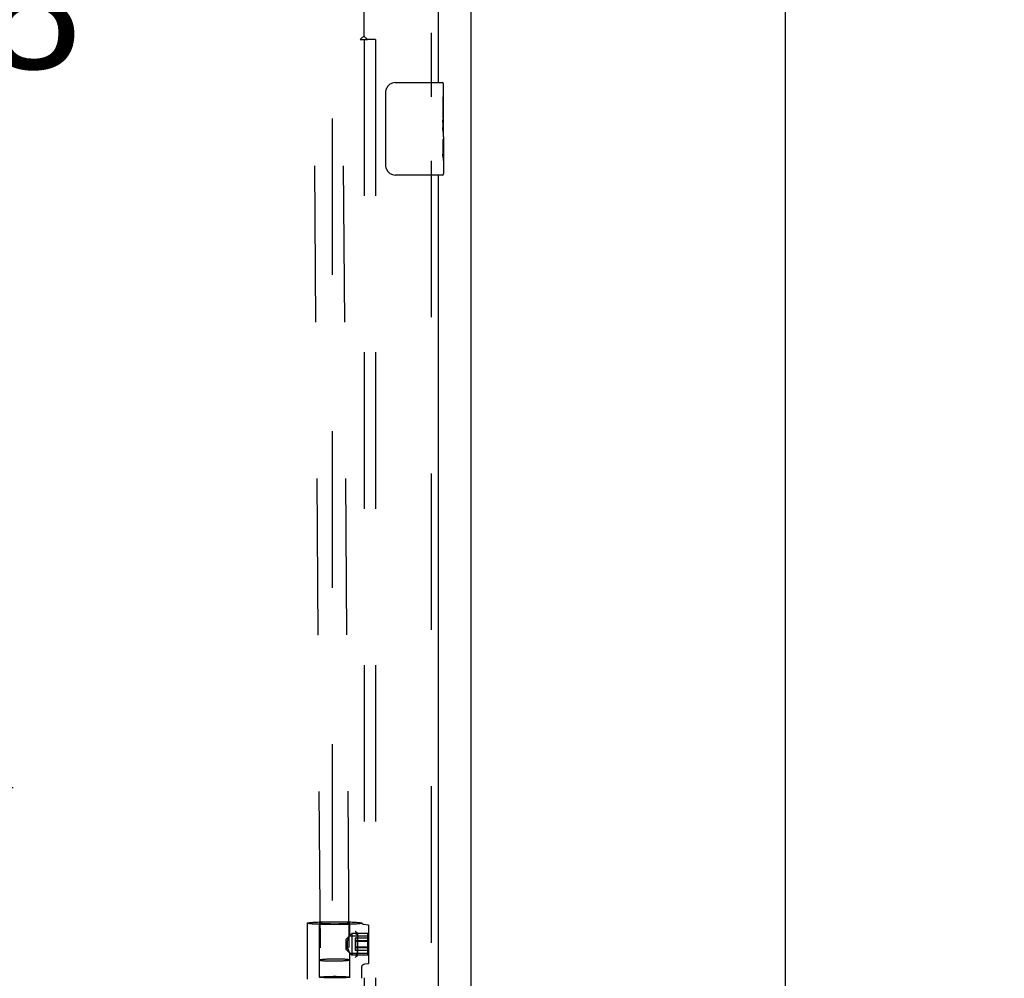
# Model space of a CAD drawing. Header units: inches. Extents: x 0 to 308, y 0 to 199.
# Tile 103 of 139: x 137 to 147, y 123 to 133. Entities that reach past the tile are written whole.
import ezdxf

# ---------------------------------------------------------------- set-up
doc = ezdxf.new("R2010")
doc.units = ezdxf.units.IN
doc.header["$LTSCALE"] = 16.920913
doc.header["$MEASUREMENT"] = 0
doc.linetypes.add('HIDDEN', pattern=[0.2, 0.1, -0.1])
doc.layers.get('0').update_dxf_attribs({"linetype": 'CONTINUOUS'})
for name, color, linetype in [('DEFAULT_2', 8, 'HIDDEN'), ('DIMENSIONS', 7, 'CONTINUOUS'), ('EXD_ENCLOSURE_DOOR_ASSEMBLY', 7, 'CONTINUOUS'), ('SUBPANEL', 7, 'CONTINUOUS')]:
    doc.layers.add(name, color=color, linetype=linetype)
doc.styles.get("Standard").update_dxf_attribs({"font": 'arial.ttf'})
doc.dimstyles.new('DIMSTYLE_1', dxfattribs={"dimtxt": 1.357292, "dimasz": 1.809723, "dimexe": 0.09, "dimexo": 0.07, "dimgap": 0.0375, "dimtad": 0, "dimtih": 1, "dimtoh": 1, "dimzin": 4, "dimdsep": 46, "dimtxsty": 'Standard', "dimblk": '_FILLED', "dimblk1": '_FILLED', "dimblk2": '_FILLED', "dimcen": 0.09, "dimadec": 3, "dimazin": 1, "dimtfac": 1, "dimtdec": 3, "dimtofl": 0, "dimtmove": 0, "dimatfit": 3, "dimldrblk": '_FILLED', "dimfxl": 0, "dimtolj": 1, "dimtzin": 4, "dimarcsym": 0})

# ---------------------------------------------------------------- blocks, each defined once
blk = doc.blocks.new('_FILLED')
at = {"color": 0, "linetype": 'ByBlock'}
blk.add_solid([(0, 0), (-1, 0.2), (-1, -0.2)], dxfattribs=at)
blk = doc.blocks.new('*D3')
at = {"layer": 'DIMENSIONS', "color": 2, "linetype": 'Continuous'}
for p, q in [((127.675, 145.334), (136.56, 145.334)), ((134.931, 145.334), (134.931, 134.771)), ((134.931, 124.959), (134.931, 132.056)), ((129.199, 124.959), (136.56, 124.959))]:
    blk.add_line(p, q, dxfattribs=at)
at = {"layer": 'DIMENSIONS', "color": 2, "linetype": 'Continuous', "xscale": 1.8097233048, "yscale": 1.8097233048, "zscale": 1.8097233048}
for p, rotation in [((134.931, 145.334), 90), ((134.931, 124.959), 270)]:
    blk.add_blockref('_FILLED', p, dxfattribs=dict(at, rotation=rotation))
at = {"layer": 'DIMENSIONS', "color": 2, "linetype": 'Continuous', "insert": (134.931, 134.092), "char_height": 1.3573, "width": 4.74296, "attachment_point": 2, "line_spacing_factor": 0.9}
blk.add_mtext('20.38', dxfattribs=at)
blk = doc.blocks.new('*D16')
at = {"layer": 'DIMENSIONS', "color": 2, "linetype": 'Continuous'}
for p, q in [((142.634, 136.834), (146.544, 136.834)), ((144.915, 136.834), (144.915, 120.941)), ((144.915, 102.334), (144.915, 118.227)), ((142.634, 102.334), (146.544, 102.334))]:
    blk.add_line(p, q, dxfattribs=at)
at = {"layer": 'DIMENSIONS', "color": 2, "linetype": 'Continuous', "xscale": 1.8097233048, "yscale": 1.8097233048, "zscale": 1.8097233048}
for p, rotation in [((144.915, 136.834), 90), ((144.915, 102.334), 270)]:
    blk.add_blockref('_FILLED', p, dxfattribs=dict(at, rotation=rotation))
at = {"layer": 'DIMENSIONS', "color": 2, "linetype": 'Continuous', "insert": (144.915, 120.262), "char_height": 1.3573, "width": 4.74296, "attachment_point": 2, "line_spacing_factor": 0.9}
blk.add_mtext('34.50', dxfattribs=at)

msp = doc.modelspace()

# ---------------------------------------------------------------- linework, layer by layer
at = {"color": 3, "linetype": 'Continuous'}
msp.add_line((141.513, 136.771), (141.513, 102.397), dxfattribs=at)
at = {"layer": 'DEFAULT_2', "color": 8, "linetype": 'HIDDEN'}
for p, q in [((140.013, 135.582), (140.013, 103.586)), ((139.795, 135.07), (139.881, 123.092)), ((140.107, 135.072), (140.193, 123.094)), ((139.744, 122.886), (139.744, 123.492)), ((139.876, 122.908), (139.876, 123.482)), ((140.201, 123.356), (140.201, 123.482)), ((140.334, 123.493), (140.334, 123.492)), ((140.399, 123.472), (140.358, 123.476)), ((140.409, 123.063), (140.409, 123.462)), ((140.163, 123.319), (140.223, 123.379)), ((140.163, 123.206), (140.163, 123.319)), ((140.201, 123.356), (140.409, 123.356)), ((140.201, 123.356), (140.201, 123.356)), ((140.399, 123.379), (140.223, 123.379)), ((140.223, 123.379), (140.223, 123.146)), ((140.399, 123.331), (140.262, 123.331)), ((140.262, 123.331), (140.262, 123.195)), ((140.284, 123.385), (140.284, 123.274)), ((140.284, 123.14), (140.284, 123.365)), ((140.399, 123.146), (140.399, 123.379)), ((140.163, 123.206), (140.223, 123.146)), ((140.399, 123.3), (140.262, 123.3)), ((140.399, 123.294), (140.262, 123.294)), ((140.399, 123.232), (140.262, 123.232)), ((140.399, 123.225), (140.262, 123.225)), ((140.284, 123.274), (140.284, 123.16)), ((140.201, 122.908), (140.201, 123.17)), ((140.201, 123.169), (140.409, 123.169)), ((140.201, 123.169), (140.201, 123.169)), ((140.399, 123.146), (140.223, 123.146)), ((140.399, 123.195), (140.262, 123.195)), ((140.334, 122.896), (140.334, 123.02)), ((140.399, 123.053), (140.361, 123.05))]:
    msp.add_line(p, q, dxfattribs=at)
for points in [[(139.744, 123.492), (139.744, 123.493), (139.746, 123.494), (139.75, 123.495), (139.755, 123.496), (139.761, 123.497), (139.769, 123.498), (139.777, 123.499), (139.787, 123.5), (139.799, 123.501), (139.811, 123.502), (139.824, 123.503), (139.839, 123.504), (139.854, 123.504), (139.871, 123.505), (139.888, 123.506), (139.905, 123.506), (139.924, 123.506), (139.943, 123.507), (139.962, 123.507), (139.982, 123.507), (140.002, 123.508), (140.022, 123.508), (140.043, 123.508), (140.063, 123.508), (140.083, 123.508), (140.103, 123.507), (140.123, 123.507), (140.142, 123.507), (140.161, 123.506), (140.179, 123.506), (140.197, 123.505), (140.213, 123.505), (140.229, 123.504), (140.244, 123.503), (140.258, 123.503), (140.271, 123.502), (140.283, 123.501), (140.294, 123.5), (140.304, 123.499), (140.312, 123.498), (140.319, 123.497), (140.325, 123.496)], [(140.325, 123.488), (140.319, 123.487), (140.312, 123.486), (140.304, 123.485), (140.294, 123.485), (140.283, 123.484), (140.271, 123.483), (140.258, 123.482), (140.244, 123.481), (140.229, 123.48), (140.213, 123.48), (140.197, 123.479), (140.179, 123.479), (140.161, 123.478), (140.142, 123.478), (140.123, 123.477), (140.103, 123.477), (140.083, 123.477), (140.063, 123.477), (140.043, 123.477), (140.022, 123.477), (140.002, 123.477), (139.982, 123.477), (139.962, 123.477), (139.943, 123.478), (139.924, 123.478), (139.905, 123.478), (139.888, 123.479), (139.871, 123.48), (139.854, 123.48), (139.839, 123.481), (139.824, 123.482), (139.811, 123.482), (139.799, 123.483), (139.787, 123.484), (139.777, 123.485), (139.769, 123.486), (139.761, 123.487), (139.755, 123.488), (139.75, 123.489), (139.746, 123.49), (139.744, 123.491), (139.744, 123.492)], [(139.872, 123.49), (139.872, 123.49), (139.871, 123.49), (139.871, 123.49), (139.871, 123.49), (139.872, 123.49), (139.872, 123.49), (139.873, 123.489), (139.874, 123.489), (139.875, 123.487), (139.875, 123.486), (139.876, 123.484), (139.876, 123.482)], [(140.039, 123.483), (140.023, 123.483), (140.008, 123.483), (139.993, 123.484), (139.979, 123.484), (139.966, 123.484), (139.955, 123.484), (139.945, 123.485), (139.936, 123.485), (139.927, 123.485), (139.92, 123.486), (139.914, 123.486), (139.908, 123.486), (139.902, 123.487), (139.898, 123.487), (139.894, 123.487), (139.89, 123.488), (139.887, 123.488), (139.884, 123.488), (139.882, 123.489), (139.88, 123.489), (139.878, 123.489), (139.876, 123.489), (139.875, 123.49), (139.874, 123.49), (139.873, 123.49), (139.872, 123.49), (139.872, 123.49)], [(140.206, 123.49), (140.206, 123.49), (140.205, 123.49), (140.205, 123.49), (140.204, 123.49), (140.202, 123.49), (140.201, 123.489), (140.199, 123.489), (140.197, 123.489), (140.194, 123.488), (140.191, 123.488), (140.188, 123.488), (140.184, 123.487), (140.179, 123.487), (140.174, 123.487), (140.168, 123.486), (140.161, 123.486), (140.154, 123.486), (140.145, 123.485), (140.136, 123.485), (140.125, 123.484), (140.113, 123.484), (140.1, 123.484), (140.085, 123.484), (140.07, 123.483), (140.054, 123.483), (140.039, 123.483)], [(140.201, 123.482), (140.201, 123.484), (140.202, 123.486), (140.203, 123.488), (140.204, 123.489), (140.205, 123.49), (140.206, 123.49), (140.206, 123.49), (140.206, 123.49)], [(140.325, 123.496), (140.327, 123.495), (140.33, 123.495), (140.331, 123.494), (140.333, 123.494), (140.333, 123.493), (140.334, 123.493)], [(140.334, 123.492), (140.333, 123.492), (140.333, 123.491), (140.331, 123.49), (140.33, 123.49), (140.327, 123.489), (140.325, 123.488)], [(140.358, 123.476), (140.356, 123.476), (140.352, 123.477), (140.348, 123.478), (140.344, 123.48), (140.341, 123.483), (140.338, 123.485), (140.336, 123.488), (140.334, 123.492), (140.334, 123.493)], [(140.201, 123.356), (140.201, 123.356), (140.2, 123.355), (140.199, 123.354), (140.198, 123.351), (140.196, 123.348), (140.193, 123.344), (140.191, 123.34), (140.188, 123.334), (140.186, 123.329), (140.183, 123.322), (140.18, 123.316), (140.178, 123.308), (140.176, 123.301), (140.174, 123.293), (140.173, 123.284), (140.172, 123.276), (140.172, 123.267)], [(140.172, 123.258), (140.172, 123.266), (140.173, 123.275), (140.174, 123.283), (140.176, 123.292), (140.178, 123.3), (140.18, 123.307), (140.183, 123.315), (140.186, 123.322), (140.188, 123.328), (140.191, 123.334), (140.193, 123.339), (140.196, 123.344), (140.197, 123.348), (140.199, 123.351), (140.2, 123.353), (140.201, 123.355), (140.201, 123.356)], [(140.283, 123.387), (140.28, 123.389), (140.277, 123.39), (140.274, 123.392), (140.271, 123.394), (140.268, 123.396), (140.266, 123.398), (140.264, 123.401), (140.262, 123.403)], [(140.283, 123.368), (140.28, 123.369), (140.277, 123.371), (140.274, 123.373), (140.271, 123.374), (140.268, 123.376), (140.266, 123.379), (140.264, 123.381), (140.262, 123.383)], [(140.283, 123.387), (140.283, 123.387), (140.283, 123.387), (140.283, 123.387), (140.283, 123.386), (140.284, 123.386), (140.284, 123.386), (140.284, 123.385), (140.284, 123.385)], [(140.284, 123.365), (140.284, 123.366), (140.284, 123.366), (140.284, 123.366), (140.283, 123.367), (140.283, 123.367), (140.283, 123.367), (140.283, 123.368), (140.283, 123.368)], [(140.172, 123.267), (140.172, 123.259), (140.173, 123.25), (140.174, 123.242), (140.176, 123.233), (140.178, 123.225), (140.18, 123.218), (140.183, 123.21), (140.186, 123.204), (140.188, 123.197), (140.191, 123.192), (140.193, 123.186), (140.196, 123.182)], [(140.201, 123.169), (140.201, 123.169), (140.2, 123.17), (140.199, 123.171), (140.198, 123.174), (140.196, 123.177), (140.193, 123.181), (140.191, 123.185), (140.188, 123.191), (140.186, 123.196), (140.183, 123.203), (140.18, 123.209), (140.178, 123.217), (140.176, 123.224), (140.174, 123.232), (140.173, 123.241), (140.172, 123.249), (140.172, 123.258)], [(140.193, 123.094), (140.193, 123.095), (140.192, 123.096), (140.19, 123.096), (140.187, 123.097), (140.183, 123.098), (140.179, 123.098), (140.174, 123.099), (140.169, 123.099), (140.162, 123.1), (140.155, 123.1), (140.148, 123.101), (140.139, 123.101), (140.131, 123.102), (140.122, 123.102), (140.112, 123.102), (140.102, 123.102), (140.092, 123.103), (140.081, 123.103), (140.07, 123.103), (140.06, 123.103), (140.048, 123.103), (140.037, 123.103), (140.026, 123.103), (140.015, 123.103), (140.004, 123.102), (139.993, 123.102), (139.983, 123.102), (139.973, 123.101), (139.963, 123.101), (139.953, 123.101), (139.944, 123.1), (139.935, 123.1), (139.927, 123.099), (139.919, 123.099), (139.912, 123.098), (139.906, 123.098), (139.9, 123.097), (139.895, 123.096), (139.891, 123.096), (139.888, 123.095), (139.885, 123.094), (139.883, 123.094), (139.882, 123.093), (139.881, 123.092)], [(139.881, 123.092), (139.882, 123.092), (139.883, 123.091), (139.885, 123.09), (139.888, 123.09), (139.891, 123.089), (139.895, 123.088), (139.9, 123.088), (139.906, 123.087), (139.912, 123.087), (139.919, 123.086), (139.927, 123.086), (139.935, 123.085), (139.944, 123.085), (139.953, 123.085), (139.963, 123.085), (139.973, 123.084), (139.983, 123.084), (139.993, 123.084), (140.004, 123.084), (140.015, 123.084), (140.026, 123.084), (140.037, 123.084), (140.048, 123.084), (140.06, 123.084), (140.07, 123.084), (140.081, 123.085), (140.092, 123.085), (140.102, 123.085), (140.112, 123.086), (140.122, 123.086), (140.131, 123.086), (140.139, 123.087), (140.148, 123.087), (140.155, 123.088), (140.162, 123.089), (140.169, 123.089), (140.174, 123.09), (140.179, 123.09), (140.183, 123.091), (140.187, 123.092), (140.19, 123.092), (140.192, 123.093), (140.193, 123.094), (140.193, 123.094)], [(140.196, 123.182), (140.199, 123.174), (140.2, 123.172), (140.201, 123.17), (140.201, 123.169)], [(140.283, 123.157), (140.28, 123.156), (140.277, 123.154), (140.274, 123.153), (140.271, 123.151), (140.268, 123.149), (140.266, 123.147), (140.264, 123.145), (140.262, 123.142)], [(140.283, 123.137), (140.28, 123.136), (140.277, 123.135), (140.274, 123.133), (140.271, 123.131), (140.268, 123.129), (140.266, 123.127), (140.264, 123.125), (140.262, 123.122)], [(140.284, 123.16), (140.284, 123.16), (140.284, 123.159), (140.284, 123.159), (140.283, 123.158), (140.283, 123.158), (140.283, 123.158), (140.283, 123.158), (140.283, 123.157)], [(140.283, 123.137), (140.283, 123.137), (140.283, 123.138), (140.283, 123.139), (140.284, 123.139), (140.284, 123.14), (140.284, 123.14)], [(140.334, 123.02), (140.334, 123.023), (140.334, 123.026), (140.335, 123.03), (140.337, 123.033), (140.338, 123.036), (140.341, 123.039), (140.343, 123.042), (140.346, 123.044), (140.349, 123.046), (140.353, 123.048), (140.357, 123.049), (140.36, 123.05), (140.361, 123.05)], [(139.876, 122.908), (139.877, 122.909), (139.879, 122.91), (139.883, 122.911), (139.889, 122.911), (139.895, 122.912), (139.904, 122.913), (139.913, 122.913), (139.924, 122.914), (139.936, 122.915), (139.948, 122.915), (139.962, 122.916), (139.976, 122.916), (139.991, 122.916), (140.007, 122.916), (140.023, 122.917), (140.039, 122.917)], [(140.039, 122.9), (140.023, 122.9), (140.007, 122.9), (139.991, 122.9), (139.976, 122.9), (139.962, 122.901), (139.948, 122.901), (139.936, 122.901), (139.924, 122.902), (139.913, 122.903), (139.904, 122.903), (139.895, 122.904), (139.889, 122.905), (139.883, 122.906), (139.879, 122.906), (139.877, 122.907), (139.876, 122.908)], [(140.039, 122.917), (140.055, 122.917), (140.07, 122.916), (140.086, 122.916), (140.101, 122.916), (140.115, 122.916), (140.129, 122.915), (140.142, 122.915), (140.154, 122.914), (140.164, 122.913), (140.174, 122.913), (140.182, 122.912), (140.189, 122.911), (140.194, 122.911), (140.198, 122.91), (140.2, 122.909), (140.201, 122.908)], [(140.201, 122.908), (140.2, 122.907), (140.198, 122.906), (140.194, 122.906), (140.189, 122.905), (140.182, 122.904), (140.174, 122.903), (140.164, 122.903), (140.154, 122.902), (140.142, 122.901), (140.129, 122.901), (140.115, 122.901), (140.101, 122.9), (140.086, 122.9), (140.07, 122.9), (140.055, 122.9), (140.039, 122.9)]]:
    msp.add_lwpolyline(points, dxfattribs=at)
for centre, start, end in [((140.399, 123.462), 0, 85.4261), ((140.399, 123.063), 274.5739, 360)]:
    msp.add_arc(centre, 0.01, start, end, dxfattribs=at)
at = {"layer": 'EXD_ENCLOSURE_DOOR_ASSEMBLY', "color": 8, "linetype": 'HIDDEN'}
for p, q in [((141.083, 136.509), (141.083, 132.431)), ((141.083, 131.741), (141.083, 107.431))]:
    msp.add_line(p, q, dxfattribs=at)
at = {"layer": 'EXD_ENCLOSURE_DOOR_ASSEMBLY', "color": 3, "linetype": 'Continuous'}
for p, q in [((141.158, 136.509), (141.158, 132.586)), ((141.158, 131.586), (141.158, 107.586))]:
    msp.add_line(p, q, dxfattribs=at)
at = {"layer": 'EXD_ENCLOSURE_DOOR_ASSEMBLY', "color": 7, "linetype": 'Continuous'}
for p, q in [((140.693, 132.586), (141.203, 132.586)), ((140.593, 131.686), (140.593, 132.486)), ((141.218, 132.004), (141.218, 132.571)), ((141.218, 132.432), (141.208, 132.432)), ((141.208, 132.432), (141.208, 132.202)), ((141.218, 132.265), (141.208, 132.265)), ((141.218, 132.202), (141.208, 132.202)), ((141.208, 132.155), (141.208, 132.102)), ((141.218, 132.166), (141.209, 132.166)), ((141.218, 131.971), (141.208, 131.971)), ((141.208, 131.971), (141.208, 131.814)), ((141.216, 132.034), (141.218, 132.034)), ((141.218, 132.001), (141.218, 131.748)), ((141.209, 131.803), (141.218, 131.803)), ((141.218, 131.745), (141.218, 131.601)), ((141.203, 131.586), (140.693, 131.586))]:
    msp.add_line(p, q, dxfattribs=at)
for points in [[(140.593, 132.486), (140.594, 132.493), (140.594, 132.499), (140.595, 132.505), (140.596, 132.511), (140.598, 132.517), (140.6, 132.522)], [(141.208, 132.155), (141.209, 132.161), (141.209, 132.167), (141.21, 132.173), (141.21, 132.179), (141.211, 132.185), (141.212, 132.191)], [(141.216, 132.033), (141.212, 132.06), (141.211, 132.069), (141.21, 132.078), (141.209, 132.086), (141.209, 132.094), (141.208, 132.102)], [(141.218, 132.001), (141.218, 132.008), (141.218, 132.016), (141.217, 132.024), (141.216, 132.033)], [(141.21, 131.796), (141.209, 131.805), (141.208, 131.814)], [(141.218, 131.745), (141.218, 131.749), (141.218, 131.753), (141.217, 131.758), (141.216, 131.764), (141.214, 131.771), (141.213, 131.779), (141.212, 131.787), (141.21, 131.796)], [(140.6, 131.65), (140.598, 131.656), (140.596, 131.662), (140.595, 131.668), (140.594, 131.674), (140.594, 131.68), (140.593, 131.686)]]:
    msp.add_lwpolyline(points, dxfattribs=at)
for centre, radius, start, end in [((140.693, 132.486), 0.1, 90, 158.7946), ((141.203, 132.571), 0.015, 0, 90), ((140.693, 131.686), 0.1, 201.1999, 270), ((141.203, 131.601), 0.015, 270, 360)]:
    msp.add_arc(centre, radius, start, end, dxfattribs=at)
msp.add_ellipse((141.018, 132.168), major_axis=(0.2, 0), ratio=0.432808, start_param=0, end_param=0.261817, dxfattribs=at)
at = {"layer": 'SUBPANEL', "color": 8, "linetype": 'HIDDEN'}
for p, q in [((140.357, 133.088), (140.357, 134.834)), ((140.316, 133.053), (140.395, 133.053)), ((140.356, 133.053), (140.356, 106.115)), ((140.481, 133.053), (140.395, 133.053)), ((140.481, 133.053), (140.481, 106.115))]:
    msp.add_line(p, q, dxfattribs=at)
for points in [[(140.316, 133.053), (140.318, 133.058), (140.321, 133.062), (140.324, 133.065), (140.328, 133.069), (140.332, 133.072), (140.337, 133.075), (140.342, 133.077), (140.347, 133.081), (140.352, 133.084), (140.357, 133.088)], [(140.376, 133.069), (140.369, 133.076), (140.365, 133.08), (140.361, 133.084), (140.357, 133.088)], [(140.395, 133.053), (140.39, 133.057), (140.386, 133.06), (140.382, 133.063), (140.379, 133.066), (140.376, 133.069)]]:
    msp.add_lwpolyline(points, dxfattribs=at)

# ---------------------------------------------------------------- dimensions: what is measured, and where the dimension line sits
at = {"layer": 'DIMENSIONS', "color": 2, "linetype": 'Continuous'}
for base, p1, p2, picture, middle in [((134.931276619, 124.9588167), (127.605474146, 145.3338167), (129.129474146, 124.9588167), '*D3', (134.910734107, 133.406041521)), ((144.915, 102.334), (142.564, 136.834), (142.564, 102.334), '*D16', (144.912, 119.576))]:
    dim = msp.add_linear_dim(base=base, p1=p1, p2=p2, angle=270, dimstyle='DIMSTYLE_1', dxfattribs=at)
    dim.commit()
    dim.dimension.update_dxf_attribs({"geometry": picture, "text_midpoint": middle, "dimtype": 160})

doc.saveas('drawing.dxf')
